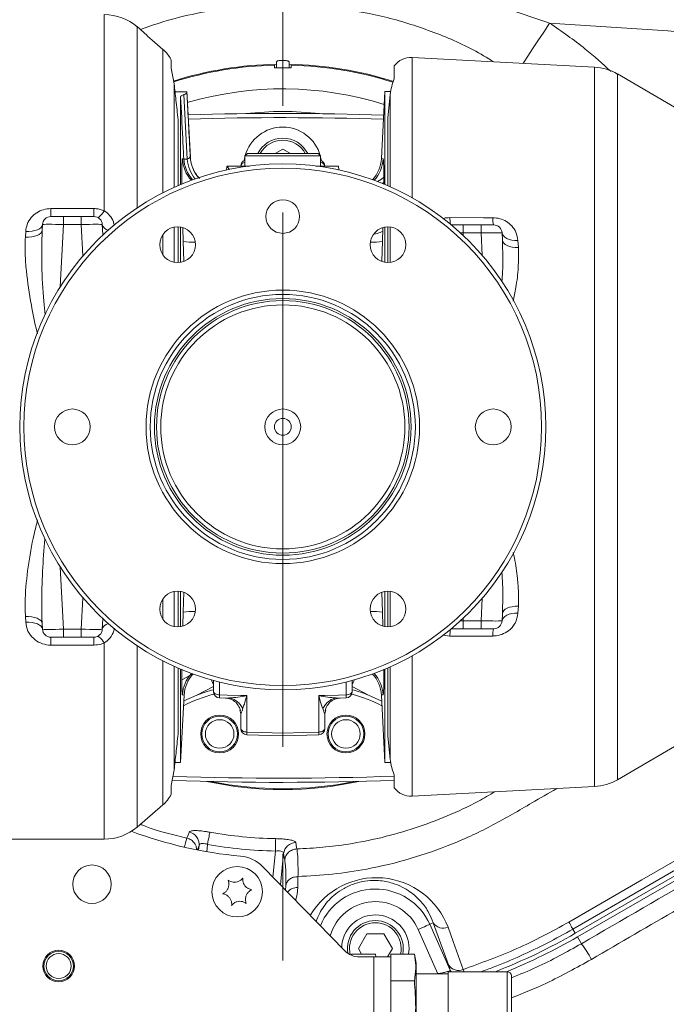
# Model space of a CAD drawing. Header units: millimetres. Extents: x 0 to 8410, y 0 to 5940.
# Tile 137 of 179: x 5375 to 5528, y 4116 to 4350. Entities that reach past the tile are written whole.
import ezdxf

# ---------------------------------------------------------------- set-up
doc = ezdxf.new("R2010")
doc.units = ezdxf.units.MM
doc.header["$LTSCALE"] = 10
doc.linetypes.add('CENTERX2', pattern=[20.32, 12.7, -2.54, 2.54, -2.54])

msp = doc.modelspace()

# ---------------------------------------------------------------- linework, layer by layer
at = {"color": 7, "linetype": 'CENTERX2', "lineweight": 0}
msp.add_line((5437.2, 2551.21), (5437.2, 4467.87), dxfattribs=at)
at = {"color": 8, "linetype": 'Continuous', "lineweight": 0}
for p, q in [((5394.78, 4304.24), (5394.78, 4350.87)), ((5402.57, 4348), (5402.57, 4304.9)), ((5408.73, 4308.51), (5408.73, 4342.6)), ((5467.91, 4340.64), (5467.91, 4307.31)), ((5511.3, 4167.38), (5511.3, 4338.37)), ((5516.72, 4336.75), (5516.72, 4169)), ((5411.41, 4334.41), (5411.41, 4309.8)), ((5414.46, 4316.47), (5413.67, 4331.84)), ((5462.73, 4309.92), (5462.73, 4331.83)), ((5413.36, 4316.57), (5413.67, 4316.61)), ((5460.64, 4316.62), (5461.05, 4316.57)), ((5382.1, 4304.75), (5392.31, 4304.75)), ((5382.1, 4302.87), (5382.1, 4304.75)), ((5392.31, 4302.87), (5392.31, 4304.75)), ((5385.1, 4300.98), (5385.1, 4302.87)), ((5389.31, 4300.98), (5389.31, 4302.87)), ((5376.04, 4297.97), (5376.11, 4299.29)), ((5385.1, 4300.98), (5384.32, 4286.19)), ((5389.31, 4300.98), (5385.1, 4300.98)), ((5389.7, 4293.49), (5389.31, 4300.98)), ((5411.41, 4300.35), (5411.41, 4292)), ((5462.73, 4291.95), (5462.73, 4300.39)), ((5480.1, 4298.98), (5480.1, 4300.87)), ((5484.31, 4298.98), (5484.31, 4300.87)), ((5394.43, 4298.57), (5394.44, 4298.45)), ((5408.73, 4293.73), (5408.73, 4298.62)), ((5413.66, 4292.26), (5413.52, 4296.95)), ((5460.88, 4296.95), (5460.74, 4292.22)), ((5480.1, 4298.98), (5480.07, 4298.36)), ((5484.31, 4298.98), (5480.1, 4298.98)), ((5484.59, 4293.62), (5484.31, 4298.98)), ((5493.09, 4297.14), (5493.18, 4295.49)), ((5384.32, 4219.56), (5385.1, 4204.77)), ((5411.41, 4213.75), (5411.41, 4205.39)), ((5413.52, 4208.79), (5413.67, 4213.55)), ((5460.74, 4213.5), (5460.88, 4208.79)), ((5462.73, 4205.35), (5462.73, 4213.79)), ((5389.31, 4204.77), (5389.7, 4212.25)), ((5408.73, 4207.12), (5408.73, 4212.01)), ((5484.31, 4206.77), (5484.59, 4212.12)), ((5493.18, 4210.25), (5493.09, 4208.6)), ((5376.11, 4206.45), (5376.04, 4207.77)), ((5394.44, 4207.29), (5394.43, 4207.17)), ((5480.07, 4207.38), (5480.1, 4206.77)), ((5480.1, 4206.77), (5484.31, 4206.77)), ((5480.1, 4204.87), (5480.1, 4206.77)), ((5484.31, 4204.87), (5484.31, 4206.77)), ((5385.1, 4204.77), (5389.31, 4204.77)), ((5385.1, 4204.77), (5385.1, 4202.87)), ((5389.31, 4204.77), (5389.31, 4202.87)), ((5476.89, 4203.15), (5475.26, 4203.38)), ((5382.1, 4202.87), (5382.1, 4200.99)), ((5392.31, 4200.99), (5382.1, 4200.99)), ((5392.31, 4202.87), (5392.31, 4200.99)), ((5394.78, 4154.87), (5394.78, 4201.5)), ((5402.57, 4200.84), (5402.57, 4157.75)), ((5408.73, 4163.01), (5408.73, 4197.24)), ((5467.91, 4198.44), (5467.91, 4165.1)), ((5411.41, 4195.94), (5411.41, 4171.33)), ((5462.73, 4173.91), (5462.73, 4195.82)), ((5422.18, 4192.2), (5422.18, 4189.17)), ((5452.23, 4189.17), (5452.23, 4192.2)), ((5420.7, 4191.17), (5416.81, 4189.1)), ((5457.6, 4189.1), (5453.7, 4191.17)), ((5413.77, 4189.12), (5413.36, 4189.18)), ((5423.68, 4188.42), (5424.53, 4188.43)), ((5428.68, 4188.99), (5428.68, 4180.33)), ((5445.73, 4180.33), (5445.73, 4188.99)), ((5449.88, 4188.43), (5450.73, 4188.42)), ((5417.3, 4153.4), (5416.92, 4152.38)), ((5417.19, 4152.25), (5417.3, 4153.4)), ((5419.33, 4153.64), (5419.16, 4151.89)), ((5434.85, 4145.85), (5435.46, 4152.05)), ((5437.41, 4151.43), (5436.67, 4143.98)), ((5437.66, 4149.9), (5437.41, 4151.43)), ((5440.81, 4145.97), (5440.75, 4143.37)), ((5437.88, 4142.74), (5437.91, 4143.85)), ((5474.07, 4122.89), (5469.39, 4133.41)), ((5472.96, 4135), (5472.13, 4134.63)), ((5472.13, 4134.63), (5476.96, 4123.77)), ((5476.6, 4124.98), (5472.96, 4135)), ((5506.13, 4133.49), (5506.7, 4132.49)), ((5507.2, 4131.63), (5508.14, 4130.01)), ((5458.87, 4126.87), (5458.87, 4080.37)), ((5476.95, 4123.67), (5476.96, 4123.77)), ((5476.96, 4123.77), (5477.18, 4123.37)), ((5480.09, 4123.9), (5480.28, 4123.37)), ((5476.95, 4123.67), (5477.11, 4123.37)), ((5490.52, 4106.37), (5490.52, 4123.37))]:
    msp.add_line(p, q, dxfattribs=at)
at = {"color": 7, "linetype": 'Continuous', "lineweight": 0}
for p, q in [((5405, 4345.92), (5402.57, 4348)), ((5405, 4345.92), (5405.06, 4345.74)), ((5410.7, 4340.05), (5410.7, 4338.13)), ((5435.7, 4339.66), (5435.7, 4339.06)), ((5435.7, 4338.19), (5435.7, 4339.06)), ((5438.7, 4339.06), (5438.7, 4339.66)), ((5438.7, 4339.06), (5438.7, 4338.19)), ((5511.3, 4338.37), (5467.91, 4340.64)), ((5410.7, 4338.13), (5411.41, 4334.41)), ((5435.2, 4338.85), (5435.2, 4338.18)), ((5439.2, 4338.18), (5439.2, 4338.85)), ((5463.7, 4338.71), (5463.7, 4335.56)), ((5538.78, 4323.87), (5516.72, 4336.75)), ((5411.61, 4332.52), (5414.42, 4332.52)), ((5414.42, 4332.52), (5414.43, 4332.25)), ((5414.42, 4332.52), (5414.57, 4329.72)), ((5461.48, 4332.62), (5460.64, 4316.62)), ((5462.87, 4332.62), (5461.48, 4332.62)), ((5461.48, 4310.46), (5461.48, 4332.62)), ((5412.93, 4331.29), (5412.93, 4310.46)), ((5414.57, 4329.72), (5414.57, 4329.72)), ((5415.25, 4316.96), (5414.58, 4329.72)), ((5462.73, 4331.83), (5462.14, 4326.35)), ((5412.32, 4325.87), (5412.32, 4310.2)), ((5462.14, 4310.18), (5462.14, 4326.35)), ((5435.4, 4317.87), (5437.2, 4318.91)), ((5437.2, 4318.91), (5439.01, 4317.87)), ((5428.8, 4317.87), (5428.2, 4317.27)), ((5428.2, 4317.27), (5428.2, 4314.87)), ((5446.2, 4317.27), (5428.2, 4317.27)), ((5428.8, 4317.87), (5445.6, 4317.87)), ((5446.2, 4317.27), (5445.6, 4317.87)), ((5446.2, 4314.87), (5446.2, 4317.27)), ((5423.95, 4314.87), (5429.31, 4314.87)), ((5445.09, 4314.87), (5450.47, 4314.87)), ((5450.51, 4313.94), (5450.47, 4314.87)), ((5413.23, 4310.49), (5413.21, 4312.21)), ((5461.19, 4312.36), (5461.18, 4310.51)), ((5382.1, 4302.87), (5385.1, 4302.87)), ((5385.1, 4302.87), (5389.31, 4302.87)), ((5389.31, 4302.87), (5392.31, 4302.87)), ((5380.03, 4299.6), (5380.1, 4300.98)), ((5394.3, 4300.98), (5394.43, 4298.57)), ((5412.32, 4300.42), (5412.32, 4291.92)), ((5412.93, 4300.36), (5412.93, 4291.98)), ((5413.52, 4296.95), (5413.43, 4300.19)), ((5460.98, 4300.16), (5460.88, 4296.95)), ((5461.48, 4291.98), (5461.48, 4300.36)), ((5462.14, 4291.92), (5462.14, 4300.42)), ((5477.23, 4300.87), (5480.1, 4300.87)), ((5480.1, 4300.87), (5484.31, 4300.87)), ((5484.31, 4300.87), (5487.31, 4300.87)), ((5489.3, 4298.98), (5489.39, 4297.25)), ((5412.32, 4213.82), (5412.32, 4205.32)), ((5412.93, 4213.76), (5412.93, 4205.38)), ((5461.48, 4205.38), (5461.48, 4213.76)), ((5462.14, 4205.32), (5462.14, 4213.82)), ((5413.43, 4205.59), (5413.52, 4208.79)), ((5460.88, 4208.79), (5460.98, 4205.51)), ((5489.39, 4208.49), (5489.3, 4206.77)), ((5380.1, 4204.77), (5380.03, 4206.14)), ((5394.43, 4207.17), (5394.3, 4204.77)), ((5480.1, 4204.87), (5477.23, 4204.87)), ((5484.31, 4204.87), (5480.1, 4204.87)), ((5487.31, 4204.87), (5484.31, 4204.87)), ((5385.1, 4202.87), (5382.1, 4202.87)), ((5389.31, 4202.87), (5385.1, 4202.87)), ((5392.31, 4202.87), (5389.31, 4202.87)), ((5506.7, 4132.49), (5623.81, 4200.11)), ((5623.35, 4198.68), (5507.2, 4131.63)), ((5412.32, 4195.54), (5412.32, 4179.87)), ((5412.93, 4195.28), (5412.93, 4173.12)), ((5413.21, 4193.38), (5413.23, 4195.24)), ((5461.18, 4195.25), (5461.19, 4193.53)), ((5461.48, 4173.12), (5461.48, 4195.28)), ((5462.14, 4179.39), (5462.14, 4195.56)), ((5420.7, 4190.13), (5420.7, 4192.59)), ((5453.7, 4192.59), (5453.7, 4190.13)), ((5437.2, 4190.37), (5437.2, 4180.1)), ((5412.93, 4173.12), (5413.77, 4189.12)), ((5416.81, 4189.1), (5413.69, 4187.72)), ((5422.16, 4188.45), (5423.68, 4188.41)), ((5450.73, 4188.41), (5452.24, 4188.45)), ((5460.72, 4187.69), (5457.6, 4189.1)), ((5460.64, 4189.12), (5461.48, 4173.12)), ((5427.01, 4185.54), (5427.2, 4184.71)), ((5427.2, 4181.29), (5427.2, 4184.71)), ((5447.2, 4184.71), (5447.4, 4185.54)), ((5447.2, 4184.71), (5447.2, 4181.29)), ((5516.72, 4169), (5538.78, 4181.87)), ((5428.66, 4179.69), (5437.2, 4179.46)), ((5437.2, 4179.46), (5445.74, 4179.69)), ((5462.14, 4179.39), (5462.73, 4173.91)), ((5411.6, 4173.12), (5412.93, 4173.12)), ((5461.48, 4173.12), (5462.87, 4173.12)), ((5411.41, 4171.33), (5410.7, 4167.61)), ((5463.7, 4167.03), (5463.7, 4170.18)), ((5410.7, 4165.54), (5410.7, 4167.61)), ((5467.91, 4165.1), (5511.3, 4167.38)), ((5402.57, 4157.75), (5408.73, 4163.01)), ((5352.76, 4154.87), (5394.78, 4154.87)), ((5451.9, 4128.38), (5432.45, 4148.31)), ((5455.16, 4128.87), (5457.18, 4132.37)), ((5457.18, 4132.37), (5461.22, 4132.37)), ((5461.22, 4132.37), (5463.25, 4128.87)), ((5455.91, 4127.57), (5455.16, 4128.87)), ((5463.25, 4128.87), (5462.09, 4126.87)), ((5467.2, 4128.87), (5467.1, 4127.57)), ((5453.52, 4127.57), (5453.47, 4127.29)), ((5453.49, 4127.29), (5453.52, 4127.57)), ((5453.52, 4127.57), (5459.22, 4127.57)), ((5458.87, 4126.87), (5455.48, 4126.87)), ((5462.87, 4126.87), (5458.87, 4126.87)), ((5459.34, 4126.87), (5459.22, 4127.57)), ((5459.22, 4127.57), (5459.29, 4126.87)), ((5468.48, 4127.57), (5462.87, 4127.57)), ((5462.87, 4127.57), (5462.87, 4126.87)), ((5462.87, 4126.87), (5462.87, 4080.37)), ((5468.87, 4125.37), (5468.48, 4127.57)), ((5468.87, 4125.37), (5468.87, 4104.37)), ((5476.52, 4122.87), (5468.87, 4122.87)), ((5490.52, 4123.37), (5476.52, 4123.37)), ((5476.52, 4106.37), (5476.52, 4123.37)), ((5491.52, 4107.37), (5491.52, 4122.37)), ((5468.48, 4121.22), (5462.87, 4121.22))]:
    msp.add_line(p, q, dxfattribs=at)
at = {"color": 8, "linetype": 'Continuous', "lineweight": 0, "flags": 128}
for points in [[(5494.27, 4339.26), (5494.38, 4339.42), (5495.39, 4340.95), (5496.56, 4342.71), (5497.84, 4344.66), (5499.21, 4346.72), (5500.61, 4348.85)], [(5552.3, 4207.86), (5587.73, 4228.32), (5591.13, 4230.46), (5594.16, 4233.06), (5596.65, 4236.28), (5598.49, 4239.89), (5599.54, 4243.37), (5599.99, 4246.97), (5600.01, 4248.58), (5599.47, 4317.77), (5599.31, 4322.04), (5598.56, 4326.22), (5597.22, 4329.52), (5595.35, 4332.54), (5593.01, 4335.21), (5590.26, 4337.46), (5587.11, 4339.25), (5583.7, 4340.46), (5578.98, 4341.25), (5553.86, 4344.5), (5528.67, 4346.99), (5500.61, 4348.85), (5500.61, 4348.85)], [(5459.69, 4311.19), (5460.62, 4311.78), (5461.25, 4312.2)], [(5393.13, 4302.69), (5393.26, 4302.67), (5393.43, 4302.72), (5393.61, 4302.83), (5393.82, 4303), (5394.04, 4303.23), (5394.28, 4303.52), (5394.53, 4303.86), (5394.78, 4304.24)], [(5476.89, 4302.6), (5484.88, 4302.59), (5487.1, 4302.58)], [(5376.04, 4297.97), (5376.81, 4297.97), (5377.54, 4298.04), (5378.23, 4298.18), (5378.83, 4298.38), (5379.33, 4298.63), (5379.7, 4298.92), (5379.94, 4299.25), (5380.03, 4299.6)], [(5376.11, 4299.29), (5376.88, 4299.29), (5377.62, 4299.37), (5378.3, 4299.51), (5378.9, 4299.72), (5379.4, 4299.97), (5379.77, 4300.28), (5380.01, 4300.62), (5380.1, 4300.98)], [(5489.3, 4298.98), (5489.39, 4298.6), (5489.62, 4298.25), (5489.97, 4297.93), (5490.44, 4297.65), (5491, 4297.43), (5491.65, 4297.26), (5492.35, 4297.17), (5493.09, 4297.14)], [(5489.39, 4297.25), (5489.48, 4296.89), (5489.71, 4296.55), (5490.06, 4296.25), (5490.52, 4295.98), (5491.09, 4295.77), (5491.74, 4295.61), (5492.44, 4295.52), (5493.18, 4295.49)], [(5489.3, 4206.77), (5489.39, 4207.14), (5489.62, 4207.49), (5489.97, 4207.81), (5490.44, 4208.09), (5491, 4208.32), (5491.65, 4208.48), (5492.35, 4208.58), (5493.09, 4208.6)], [(5489.39, 4208.49), (5489.48, 4208.85), (5489.71, 4209.19), (5490.06, 4209.5), (5490.52, 4209.76), (5491.09, 4209.98), (5491.74, 4210.13), (5492.44, 4210.22), (5493.18, 4210.25)], [(5380.03, 4206.14), (5379.94, 4206.49), (5379.7, 4206.82), (5379.33, 4207.11), (5378.83, 4207.36), (5378.23, 4207.56), (5377.54, 4207.7), (5376.81, 4207.77), (5376.04, 4207.77)], [(5380.1, 4204.77), (5380.01, 4205.13), (5379.77, 4205.46), (5379.4, 4205.77), (5378.9, 4206.03), (5378.3, 4206.23), (5377.62, 4206.37), (5376.88, 4206.45), (5376.11, 4206.45)], [(5394.78, 4201.5), (5394.53, 4201.88), (5394.28, 4202.22), (5394.04, 4202.51), (5393.82, 4202.74), (5393.61, 4202.92), (5393.43, 4203.03), (5393.26, 4203.07), (5393.13, 4203.05)], [(5487.1, 4203.16), (5479.11, 4203.15), (5476.89, 4203.15)], [(5420.7, 4191.72), (5420.48, 4192.14), (5420.16, 4192.74)], [(5453.7, 4191.72), (5453.93, 4192.14), (5454.25, 4192.74)], [(5420.7, 4190.13), (5420.73, 4189.94), (5420.82, 4189.76), (5420.95, 4189.6), (5421.13, 4189.45), (5421.36, 4189.33), (5421.61, 4189.24), (5421.89, 4189.19), (5422.18, 4189.17)], [(5453.7, 4190.13), (5453.68, 4189.94), (5453.59, 4189.76), (5453.46, 4189.6), (5453.27, 4189.45), (5453.05, 4189.33), (5452.8, 4189.24), (5452.52, 4189.19), (5452.23, 4189.17)], [(5422.18, 4189.17), (5424, 4189.12), (5427.2, 4189.03), (5428.68, 4188.99)], [(5445.73, 4188.99), (5447.2, 4189.03), (5450.41, 4189.12), (5452.23, 4189.17)], [(5427.2, 4181.29), (5427.23, 4181.11), (5427.32, 4180.93), (5427.45, 4180.76), (5427.63, 4180.62), (5427.86, 4180.5), (5428.11, 4180.41), (5428.39, 4180.35), (5428.68, 4180.33)], [(5428.68, 4180.33), (5432.24, 4180.23), (5437.2, 4180.1)], [(5437.2, 4180.1), (5442.17, 4180.23), (5445.73, 4180.33)], [(5445.73, 4180.33), (5446.02, 4180.35), (5446.3, 4180.41), (5446.55, 4180.5), (5446.77, 4180.62), (5446.96, 4180.76), (5447.09, 4180.93), (5447.18, 4181.11), (5447.2, 4181.29)], [(5414.44, 4155.1), (5414.86, 4156.22), (5414.98, 4156.56)], [(5419.33, 4153.64), (5419.42, 4154.14), (5419.51, 4154.63), (5419.59, 4155.09), (5419.67, 4155.51), (5419.74, 4155.87), (5419.79, 4156.17), (5419.83, 4156.39), (5419.85, 4156.53)], [(5413.82, 4153.05), (5414.07, 4153.99), (5414.44, 4155.1), (5414.44, 4155.1), (5414.44, 4155.1)], [(5435.46, 4152.05), (5435.47, 4152.57), (5435.48, 4153.06), (5435.49, 4153.53), (5435.49, 4153.95), (5435.5, 4154.32), (5435.5, 4154.62), (5435.51, 4154.85), (5435.51, 4154.99)], [(5440.29, 4154.08), (5440.48, 4152.9), (5440.54, 4152.54)], [(5505.16, 4135.17), (5522.48, 4145.17), (5537.23, 4153.68)], [(5538.21, 4152.02), (5523.02, 4143.24), (5506.13, 4133.49)], [(5469.39, 4133.41), (5469.91, 4133.64), (5470.41, 4133.86), (5470.87, 4134.07), (5471.28, 4134.25), (5471.62, 4134.4), (5471.88, 4134.52), (5472.05, 4134.59), (5472.13, 4134.63)], [(5476.46, 4133.92), (5477.67, 4130.58), (5480.09, 4123.9)], [(5506.13, 4133.49), (5506.09, 4133.55), (5506.04, 4133.65), (5505.95, 4133.8), (5505.84, 4133.99), (5505.71, 4134.22), (5505.55, 4134.5), (5505.37, 4134.81), (5505.16, 4135.17)]]:
    msp.add_lwpolyline(points, dxfattribs=at)
at = {"color": 7, "linetype": 'Continuous', "lineweight": 0, "flags": 128}
for points in [[(5405.06, 4345.74), (5406.16, 4344.8), (5408.73, 4342.6)], [(5428.2, 4317.03), (5428.13, 4316.68), (5428.04, 4316.14)], [(5446.37, 4316.14), (5446.28, 4316.68), (5446.2, 4317.03)], [(5415.86, 4194.13), (5413.41, 4192.82), (5413.39, 4192.81)]]:
    msp.add_lwpolyline(points, dxfattribs=at)
at = {"color": 7, "linetype": 'Continuous', "lineweight": 0}
for centre, radius in [((5437.2, 4252.87), 62.5), ((5437.2, 4252.87), 61.5), ((5437.2, 4302.87), 4), ((5412.2, 4296.17), 4.25), ((5462.2, 4296.17), 4.25), ((5437.2, 4252.87), 32.5), ((5437.2, 4252.87), 31.5), ((5437.2, 4252.87), 30), ((5387.2, 4252.87), 4.25), ((5437.2, 4252.87), 4.25), ((5437.2, 4252.87), 2), ((5487.2, 4252.87), 4.25), ((5412.2, 4209.57), 4.25), ((5462.2, 4209.57), 4.25), ((5422.2, 4179.87), 4.5), ((5422.2, 4179.87), 4.25), ((5422.2, 4179.87), 3.4), ((5452.2, 4179.87), 4.5), ((5452.2, 4179.87), 4.25), ((5452.2, 4179.87), 3.4), ((5391.87, 4144.16), 4.58), ((5426.37, 4142.37), 6), ((5383.95, 4124.71), 3.75), ((5383.95, 4124.71), 3.5), ((5383.95, 4124.71), 2.97)]:
    msp.add_circle(centre, radius, dxfattribs=at)
at = {"color": 8, "linetype": 'Continuous', "lineweight": 0}
for radius in [30.5, 29]:
    msp.add_circle((5437.2, 4252.87), radius, dxfattribs=at)
at = {"color": 7, "linetype": 'Continuous', "lineweight": 0}
for centre, radius, start, end in [((5394.78, 4338.87), 12, 49.4982, 90), ((5437.2, 4252.87), 86.2, 90.9971, 107.5122), ((5437.2, 4252.87), 86.2, 72.2428, 89.0029), ((5467.65, 4335.65), 5, 87, 142.1507), ((5437.2, 4252.87), 86, 91.3326, 107.5294), ((5437.2, 4252.87), 85.33, 88.6569, 91.3431), ((5437.2, 4252.87), 86, 72.2462, 88.6674), ((5510.67, 4326.38), 12, 59.7295, 87), ((5437.2, 3571.37), 756, 88.18213, 91.70582), ((5437.2, 3571.37), 755, 88.1837, 91.7042), ((5437.2, 4314.87), 9.25, 15.5773, 164.4227), ((5437.2, 4314.87), 6.63, 26.8816, 153.1184), ((5423.21, 4317.37), 8, 182.9879, 221.354), ((5423.24, 4317.38), 8, 183.0244, 214.7487), ((5428.7, 4314.8), 1.5, 109.4812, 177.2785), ((5445.7, 4314.8), 1.5, 2.7124, 70.5279), ((5452.65, 4317.04), 8, 317.3512, 356.9835), ((5439.2, 4344.37), 40, 302.7479, 303.4353), ((5382.1, 4300.87), 2, 90, 177), ((5392.31, 4300.87), 2, 3, 90), ((5487.31, 4298.87), 2, 3, 90), ((5487.31, 4206.87), 2, 270, 357), ((5382.1, 4204.87), 2, 183, 270), ((5392.31, 4204.87), 2, 270, 357), ((5421.75, 4188.7), 8, 137.3512, 176.9835), ((5452.65, 4188.7), 8, 2.9907, 42.6488), ((5431.2, 4151.78), 40, 105.1452, 111.0912), ((5422.2, 4189.95), 1.5, 180.0033, 268.6752), ((5452.2, 4189.95), 1.5, 271.6567, 359.9975), ((5443.2, 4151.78), 40, 68.9088, 74.8548), ((5428.7, 4181.18), 1.5, 179.9991, 268.6712), ((5445.7, 4181.18), 1.5, 271.615, 0.001), ((5437.2, 4914.37), 746, 267.98418, 272.03573), ((5437.2, 4914.37), 745, 267.99601, 272.03847), ((5437.2, 4252.87), 86.2, 257.8834, 282.1166), ((5437.2, 4252.87), 86, 258.6114, 281.3886), ((5510.67, 4179.36), 12, 273, 300.2705), ((5467.65, 4170.1), 5, 217.8493, 273), ((5403.53, 4169.09), 8, 310.5018, 333.7013), ((5394.78, 4166.87), 12, 270, 310.5018), ((5436.18, 4250.43), 100, 249.5288, 264.8101), ((5426.37, 4142.37), 8.5, 44.2967, 84.8101), ((5459.2, 4128.87), 8, 0, 178.4513), ((5459.2, 4128.87), 6.64, 90, 189.8585), ((5459.2, 4128.87), 6.64, 348.7159, 90), ((5437.2, 4252.87), 139, 291.3058, 300), ((5437.2, 4252.87), 140, 292.3316, 300), ((5455.48, 4131.87), 5, 224.2967, 270), ((5490.52, 4122.37), 1, 0, 90)]:
    msp.add_arc(centre, radius, start, end, dxfattribs=at)
at = {"color": 8, "linetype": 'Continuous', "lineweight": 0}
for centre, radius, start, end in [((5437.2, 4252.87), 80.34, 72.5331, 106.4129), ((5437.2, 4252.87), 74.96, 83.2952, 96.7048), ((5437.2, 4314.87), 6.14, 29.2747, 150.7253), ((5421.35, 4316.94), 8, 182.6782, 223.0032), ((5421.66, 4317.02), 8, 182.92, 222.7295), ((5414.34, 4318.05), 1.59, 245.2783, 274.53), ((5423.13, 4317.36), 8.72, 185.8891, 219.5501), ((5428.44, 4314.49), 1.28, 100.8243, 162.8733), ((5446.01, 4314.55), 1.22, 15.3637, 80.9387), ((5453.05, 4316.94), 8, 316.9968, 357.3218), ((5488.48, 4302.83), 11.59, 181.1385, 188.8648), ((5492, 4302.31), 4.91, 176.8714, 197.0776), ((5396.15, 4301.53), 1.93, 196.7439, 257.9594), ((5415.83, 4309.41), 12.67, 259.4908, 272.6212), ((5458.57, 4309.41), 12.67, 267.3788, 280.5092), ((5415.83, 4196.33), 12.67, 87.3788, 100.5092), ((5458.57, 4196.33), 12.67, 79.4908, 92.6212), ((5396.15, 4204.21), 1.93, 102.0406, 163.2561), ((5488.48, 4202.92), 11.59, 171.1345, 178.8622), ((5492, 4203.43), 4.91, 162.9224, 183.1286), ((5421.35, 4188.8), 8, 136.9968, 177.3218), ((5453.05, 4188.8), 8, 2.6782, 43.0032), ((5431.2, 4151.78), 39, 105.4399, 116.7785), ((5443.2, 4151.78), 39, 63.2215, 74.5601), ((5414.31, 4153.64), 3, 355.5046, 77.1032), ((5437.2, 4252.87), 97.89, 259.7912, 269.0088), ((5437.2, 4252.87), 100.83, 259.7912, 269.0088), ((5440.38, 4151.08), 3, 91.6981, 173.2949), ((5459.43, 4127.51), 18.2, 20.6238, 149.5357), ((5440.68, 4140.22), 3.15, 88.8039, 138.6423), ((5459.2, 4128.87), 14.15, 24, 157.4918), ((5459.2, 4128.87), 11.15, 24, 164.2743), ((5459.2, 4128.87), 6.14, 90, 193.9268), ((5459.2, 4128.87), 6.13, 347.7826, 90), ((5475.34, 4136.5), 2.81, 212.2462, 293.5223), ((5485.95, 4113.1), 27.9, 28.2376, 37.3213), ((5478.97, 4126.48), 2.81, 212.2613, 293.6131)]:
    msp.add_arc(centre, radius, start, end, dxfattribs=at)
for centre, major_axis, ratio, start_param, end_param in [((5385.11, 4300.87), (5, -0.1), 0.020885, 1.572878, 3.140936), ((5389.3, 4300.87), (5, 0.1), 0.020885, 0.000657, 1.568714), ((5480.11, 4298.87), (5, -0.1), 0.020885, 1.572878, 1.715665), ((5484.3, 4298.87), (5, 0.1), 0.020885, 0.000657, 1.568714), ((5480.11, 4206.87), (5, 0.1), 0.020885, 4.56752, 4.710307), ((5484.3, 4206.87), (5, -0.1), 0.020885, 4.714471, 6.282528), ((5385.11, 4204.87), (5, 0.1), 0.020885, 3.14225, 4.710307), ((5389.3, 4204.87), (5, -0.1), 0.020885, 4.714471, 6.282528), ((5681.12, 4020.33), (3474.67, 2011.7), 0.045241, 1.585948, 1.594396)]:
    msp.add_ellipse(centre, major_axis=major_axis, ratio=ratio, start_param=start_param, end_param=end_param, dxfattribs=at)
for points, knots in [([(5453.2, 4360.37), (5456.14, 4360.08), (5461.87, 4359.51), (5470.15, 4358), (5479.28, 4355.78), (5489.37, 4352.64), (5496.87, 4350.11), (5500.61, 4348.85)], [0, 0, 0, 0, 0.181146, 0.352453, 0.517263, 0.758881, 1, 1, 1, 1]), ([(5449.13, 4352.54), (5446.42, 4352.8), (5440.99, 4353.32), (5432.82, 4353.26), (5424.67, 4352.59), (5416.62, 4351.22), (5409.49, 4349.49), (5405.15, 4347.94), (5403.38, 4347.31)], [0, 0, 0, 0, 0.1756877, 0.3513753, 0.5270629, 0.7027506, 0.8784386, 1, 1, 1, 1]), ([(5487.38, 4339.62), (5485.75, 4340.6), (5480.79, 4343.59), (5471.81, 4347.28), (5460.67, 4350.78), (5452.97, 4351.96), (5449.13, 4352.54)], [0, 0, 0, 0, 0.140088, 0.426726, 0.713362, 1, 1, 1, 1]), ([(5500.61, 4348.85), (5503.49, 4346.86), (5508.61, 4343.33), (5513.2, 4339.14), (5515.21, 4337.3)], [0, 0, 0, 0, 0.562731, 1, 1, 1, 1]), ([(5414.43, 4332.25), (5414.49, 4331), (5414.69, 4327.22), (5414.95, 4322.12), (5415.15, 4318.28), (5415.22, 4316.95)], [0, 0, 0, 0, 0.245164, 0.740371, 1, 1, 1, 1]), ([(5413.67, 4316.61), (5413.59, 4318.23), (5413.34, 4323.12), (5413.09, 4328.01), (5412.93, 4331.29)], [0, 0, 0, 0, 0.330943, 1, 1, 1, 1]), ([(5413.21, 4312.21), (5413.21, 4312.86), (5413.21, 4314.16), (5413.24, 4315.51), (5413.29, 4316.39), (5413.34, 4316.51), (5413.36, 4316.57)], [0, 0, 0, 0, 0.249893, 0.499768, 0.749891, 1, 1, 1, 1]), ([(5414.46, 4316.47), (5414.57, 4316.53), (5415.03, 4316.78), (5415.14, 4316.88), (5415.22, 4316.95)], [0, 0, 0, 0, 0.242767, 1, 1, 1, 1]), ([(5415.22, 4316.95), (5415.24, 4316.95), (5415.26, 4316.96), (5415.25, 4316.96), (5415.25, 4316.95)], [0, 0, 0, 0, 0.83332, 1, 1, 1, 1]), ([(5461.05, 4316.57), (5461.07, 4316.52), (5461.11, 4316.43), (5461.16, 4315.66), (5461.19, 4314.36), (5461.19, 4313.03), (5461.19, 4312.36)], [0, 0, 0, 0, 0.2120997, 0.4720505, 0.732018, 1, 1, 1, 1]), ([(5423.95, 4314.87), (5424.01, 4314.74), (5424.1, 4314.54), (5424.46, 4314.16), (5424.59, 4314.01)], [0, 0, 0, 0, 0.620339, 1, 1, 1, 1]), ([(5376.11, 4299.29), (5376.2, 4299.87), (5376.37, 4301.07), (5377.33, 4302.63), (5378.68, 4303.82), (5380.3, 4304.6), (5381.5, 4304.7), (5382.1, 4304.75)], [0, 0, 0, 0, 0.2084992, 0.4300414, 0.6257204, 0.8118697, 1, 1, 1, 1]), ([(5392.31, 4304.75), (5392.49, 4304.75), (5393.35, 4304.73), (5394.15, 4304.46), (5394.78, 4304.24)], [0, 0, 0, 0, 0.219904, 1, 1, 1, 1]), ([(5394.78, 4304.24), (5395.23, 4303.9), (5396.18, 4303.18), (5396.93, 4301.87), (5397.1, 4301.01), (5397.16, 4300.72)], [0, 0, 0, 0, 0.380732, 0.791632, 1, 1, 1, 1]), ([(5475.25, 4302.35), (5475.32, 4302.38), (5475.82, 4302.59), (5476.39, 4302.59), (5476.89, 4302.6)], [0, 0, 0, 0, 0.138755, 1, 1, 1, 1]), ([(5487.1, 4302.58), (5487.67, 4302.54), (5488.82, 4302.44), (5490.39, 4301.73), (5491.71, 4300.63), (5492.77, 4299.08), (5492.98, 4297.82), (5493.09, 4297.14)], [0, 0, 0, 0, 0.179068, 0.356307, 0.539977, 0.750492, 1, 1, 1, 1]), ([(5380.03, 4299.6), (5379.97, 4296.81), (5379.84, 4291.23), (5380.25, 4284.49), (5380.61, 4280.57), (5380.71, 4279.5)], [0, 0, 0, 0, 0.420634, 0.841566, 1, 1, 1, 1]), ([(5458.83, 4298.65), (5459.35, 4298.79), (5460.07, 4299), (5460.76, 4299.23), (5460.95, 4299.3)], [0, 0, 0, 0, 0.722347, 1, 1, 1, 1]), ([(5378.92, 4274.96), (5378.87, 4275.17), (5378.3, 4277.47), (5377.28, 4282.49), (5376.34, 4288.64), (5375.94, 4294.01), (5376, 4296.65), (5376.04, 4297.97)], [0, 0, 0, 0, 0.026146, 0.292577, 0.642922, 0.8215, 1, 1, 1, 1]), ([(5489.25, 4287.41), (5489.31, 4288.17), (5489.58, 4291.49), (5489.47, 4294.75), (5489.39, 4297.25)], [0, 0, 0, 0, 0.229952, 1, 1, 1, 1]), ([(5493.18, 4295.49), (5493.2, 4293.93), (5493.24, 4290.81), (5492.74, 4286.52), (5492.15, 4283.82), (5491.92, 4282.74)], [0, 0, 0, 0, 0.375011, 0.751449, 1, 1, 1, 1]), ([(5376.04, 4207.77), (5376.01, 4209.18), (5375.92, 4213.03), (5376.63, 4219.57), (5377.71, 4225.86), (5378.65, 4229.61), (5378.94, 4230.75)], [0, 0, 0, 0, 0.189882, 0.521621, 0.85477, 1, 1, 1, 1]), ([(5380.68, 4226.28), (5380.47, 4223.7), (5380.04, 4218.43), (5379.87, 4211.88), (5379.95, 4207.77), (5380.02, 4206.29), (5380.03, 4206.14)], [0, 0, 0, 0, 0.380693, 0.777, 0.976984, 1, 1, 1, 1]), ([(5491.94, 4223.03), (5492.05, 4222.58), (5492.54, 4220.51), (5492.93, 4217.33), (5493.27, 4213.52), (5493.21, 4211.34), (5493.18, 4210.25)], [0, 0, 0, 0, 0.1035003, 0.4752445, 0.7376674, 1, 1, 1, 1]), ([(5489.39, 4208.49), (5489.47, 4210.81), (5489.57, 4214.07), (5489.32, 4217.39), (5489.24, 4218.35)], [0, 0, 0, 0, 0.711009, 1, 1, 1, 1]), ([(5493.09, 4208.6), (5492.95, 4207.78), (5492.8, 4206.94), (5492.01, 4205.52), (5491.09, 4204.46), (5489.3, 4203.47), (5487.95, 4203.18), (5487.21, 4203.16), (5487.1, 4203.16)], [0, 0, 0, 0, 0.299012, 0.306417, 0.577222, 0.768738, 0.963178, 1, 1, 1, 1]), ([(5382.1, 4200.99), (5381.91, 4200.99), (5381.05, 4201.02), (5379.56, 4201.42), (5377.81, 4202.56), (5376.48, 4204.28), (5376.23, 4205.73), (5376.11, 4206.45)], [0, 0, 0, 0, 0.058874, 0.270318, 0.478441, 0.740744, 1, 1, 1, 1]), ([(5397.16, 4205), (5397.12, 4204.8), (5397, 4203.97), (5396.26, 4202.64), (5395.24, 4201.86), (5394.78, 4201.5)], [0, 0, 0, 0, 0.142982, 0.604536, 1, 1, 1, 1]), ([(5394.78, 4201.5), (5394.54, 4201.4), (5393.76, 4201.1), (5392.9, 4201.03), (5392.31, 4200.99)], [0, 0, 0, 0, 0.308313, 1, 1, 1, 1]), ([(5413.36, 4189.18), (5413.34, 4189.22), (5413.29, 4189.31), (5413.25, 4190.08), (5413.22, 4191.38), (5413.21, 4192.71), (5413.21, 4193.38)], [0, 0, 0, 0, 0.2121, 0.472053, 0.732018, 1, 1, 1, 1]), ([(5461.19, 4193.53), (5461.19, 4192.88), (5461.19, 4191.58), (5461.17, 4190.23), (5461.12, 4189.35), (5461.07, 4189.24), (5461.05, 4189.18)], [0, 0, 0, 0, 0.249893, 0.499768, 0.749891, 1, 1, 1, 1]), ([(5420.7, 4189.96), (5420.7, 4189.95), (5420.7, 4189.95), (5420.7, 4190.01), (5420.7, 4190.09), (5420.7, 4190.13)], [0, 0, 0, 0, 0.327479, 0.654876, 1, 1, 1, 1]), ([(5453.7, 4190.13), (5453.7, 4190.09), (5453.7, 4190.01), (5453.7, 4189.95), (5453.7, 4189.95), (5453.7, 4189.96)], [0, 0, 0, 0, 0.345124, 0.672521, 1, 1, 1, 1]), ([(5422.18, 4189.17), (5422.17, 4189), (5422.17, 4188.68), (5422.16, 4188.46), (5422.16, 4188.48), (5422.16, 4188.48)], [0, 0, 0, 0, 0.4076683, 0.7945528, 1, 1, 1, 1]), ([(5424.53, 4188.43), (5424.58, 4188.43), (5425.23, 4188.46), (5426.6, 4188.61), (5427.94, 4188.84), (5428.67, 4188.99), (5428.68, 4188.99)], [0, 0, 0, 0, 0.0378282, 0.4780629, 0.9961914, 1, 1, 1, 1]), ([(5427.71, 4185.93), (5427.51, 4186.25), (5427.12, 4186.89), (5426.34, 4187.64), (5425.46, 4188.19), (5424.84, 4188.35), (5424.53, 4188.43)], [0, 0, 0, 0, 0.250002, 0.499998, 0.749996, 1, 1, 1, 1]), ([(5428.68, 4188.99), (5428.68, 4188.99), (5428.47, 4188.29), (5428.16, 4187.27), (5427.84, 4186.3), (5427.72, 4185.96), (5427.71, 4185.93)], [0, 0, 0, 0, 0.003862, 0.63141, 0.962044, 1, 1, 1, 1]), ([(5446.7, 4185.93), (5446.69, 4185.96), (5446.57, 4186.3), (5446.25, 4187.27), (5445.94, 4188.29), (5445.73, 4188.99), (5445.73, 4188.99)], [0, 0, 0, 0, 0.037956, 0.36859, 0.996138, 1, 1, 1, 1]), ([(5445.73, 4188.99), (5445.74, 4188.99), (5446.46, 4188.84), (5447.81, 4188.61), (5449.18, 4188.46), (5449.83, 4188.43), (5449.88, 4188.43)], [0, 0, 0, 0, 0.0038086, 0.5219371, 0.9621718, 1, 1, 1, 1]), ([(5449.88, 4188.43), (5449.57, 4188.35), (5448.94, 4188.19), (5448.07, 4187.64), (5447.29, 4186.89), (5446.89, 4186.25), (5446.7, 4185.93)], [0, 0, 0, 0, 0.250004, 0.500002, 0.749998, 1, 1, 1, 1]), ([(5452.24, 4188.48), (5452.24, 4188.48), (5452.24, 4188.46), (5452.24, 4188.68), (5452.23, 4189), (5452.23, 4189.17)], [0, 0, 0, 0, 0.205393, 0.592304, 1, 1, 1, 1]), ([(5461.05, 4189.18), (5460.78, 4189.15), (5460.51, 4189.12), (5460.64, 4189.12), (5460.64, 4189.12)], [0, 0, 0, 0, 0.999699, 1, 1, 1, 1]), ([(5427.71, 4185.93), (5427.63, 4185.69), (5427.49, 4185.29), (5427.33, 4184.88), (5427.25, 4184.71), (5427.21, 4184.67), (5427.21, 4184.7), (5427.2, 4184.71)], [0, 0, 0, 0, 0.405985, 0.696261, 0.856829, 0.932167, 1, 1, 1, 1]), ([(5447.2, 4184.71), (5447.2, 4184.7), (5447.2, 4184.67), (5447.13, 4184.76), (5446.95, 4185.21), (5446.78, 4185.7), (5446.7, 4185.93)], [0, 0, 0, 0, 0.067951, 0.14342, 0.593307, 1, 1, 1, 1]), ([(5427.2, 4181.19), (5427.2, 4181.19), (5427.2, 4181.18), (5427.2, 4181.19), (5427.2, 4181.22), (5427.2, 4181.27), (5427.2, 4181.29)], [0, 0, 0, 0, 0.020395, 0.346873, 0.673139, 1, 1, 1, 1]), ([(5428.68, 4180.33), (5428.67, 4180.19), (5428.67, 4179.91), (5428.66, 4179.7), (5428.66, 4179.71), (5428.67, 4179.71)], [0, 0, 0, 0, 0.387605, 0.77453, 1, 1, 1, 1]), ([(5445.74, 4179.71), (5445.74, 4179.71), (5445.74, 4179.7), (5445.74, 4179.91), (5445.73, 4180.19), (5445.73, 4180.33)], [0, 0, 0, 0, 0.2253521, 0.612336, 1, 1, 1, 1]), ([(5447.2, 4181.29), (5447.2, 4181.27), (5447.2, 4181.22), (5447.2, 4181.18), (5447.2, 4181.19), (5447.2, 4181.19)], [0, 0, 0, 0, 0.333666, 0.666725, 1, 1, 1, 1]), ([(5440.54, 4152.54), (5442.59, 4152.65), (5446.69, 4152.86), (5453.46, 4153.73), (5460.82, 4155.19), (5468.68, 4157.43), (5476.32, 4160.32), (5482.64, 4163.22), (5486.28, 4165.37), (5487.57, 4166.13)], [0, 0, 0, 0, 0.124361, 0.248722, 0.413773, 0.578823, 0.743874, 0.908925, 1, 1, 1, 1]), ([(5502.3, 4166.9), (5500.33, 4165.77), (5495.28, 4162.87), (5487.23, 4158.09), (5477.58, 4153.6), (5467.53, 4150.08), (5457.96, 4147.79), (5449.02, 4146.43), (5443.55, 4146.13), (5440.81, 4145.98)], [0, 0, 0, 0, 0.10377, 0.26527, 0.426824, 0.588467, 0.75007, 0.875032, 1, 1, 1, 1]), ([(5403.37, 4158.43), (5403.73, 4158.27), (5407.29, 4156.79), (5411.06, 4155.9), (5414.44, 4155.1)], [0, 0, 0, 0, 0.102454, 1, 1, 1, 1]), ([(5414.98, 4156.56), (5415.07, 4156.65), (5415.25, 4156.84), (5416.17, 4156.93), (5417.45, 4156.87), (5418.76, 4156.72), (5419.57, 4156.58), (5419.85, 4156.53)], [0, 0, 0, 0, 0.225992, 0.450693, 0.669634, 0.884438, 1, 1, 1, 1]), ([(5416.71, 4152.41), (5416.7, 4152.61), (5416.68, 4153.15), (5416.23, 4153.97), (5415.46, 4154.75), (5414.78, 4154.98), (5414.44, 4155.1)], [0, 0, 0, 0, 0.156584, 0.437733, 0.71887, 1, 1, 1, 1]), ([(5435.51, 4154.99), (5436.05, 4154.98), (5437.13, 4154.94), (5438.57, 4154.78), (5439.64, 4154.56), (5440.19, 4154.31), (5440.27, 4154.14), (5440.29, 4154.08)], [0, 0, 0, 0, 0.215192, 0.431815, 0.649481, 0.86959, 1, 1, 1, 1]), ([(5419.33, 4153.64), (5419.22, 4153.67), (5418.89, 4153.76), (5418.35, 4153.85), (5417.81, 4153.83), (5417.43, 4153.69), (5417.34, 4153.5), (5417.3, 4153.4)], [0, 0, 0, 0, 0.115743, 0.327998, 0.54304, 0.767083, 1, 1, 1, 1]), ([(5437.41, 4151.43), (5437.4, 4151.49), (5437.38, 4151.65), (5437.16, 4151.87), (5436.73, 4152.03), (5436.13, 4152.1), (5435.68, 4152.07), (5435.46, 4152.05)], [0, 0, 0, 0, 0.135492, 0.357819, 0.572484, 0.785462, 1, 1, 1, 1]), ([(5440.54, 4152.54), (5440.19, 4152.49), (5439.47, 4152.39), (5438.56, 4151.79), (5437.88, 4150.93), (5437.73, 4150.24), (5437.66, 4149.9)], [0, 0, 0, 0, 0.250002, 0.500004, 0.75, 1, 1, 1, 1]), ([(5440.54, 4152.54), (5440.54, 4152.54), (5440.62, 4152.54), (5440.74, 4150.71), (5440.83, 4149.44), (5440.83, 4145.98), (5440.81, 4145.98), (5440.81, 4145.98)], [0, 0, 0, 0, 0.000003, 0.408195, 0.695014, 0.999997, 1, 1, 1, 1]), ([(5437.91, 4143.85), (5437.92, 4144.46), (5437.95, 4145.66), (5437.91, 4147.49), (5437.81, 4148.88), (5437.7, 4149.62), (5437.66, 4149.9)], [0, 0, 0, 0, 0.187466, 0.375191, 0.767124, 1, 1, 1, 1]), ([(5440.81, 4145.97), (5440.45, 4145.94), (5439.74, 4145.87), (5438.82, 4145.39), (5438.14, 4144.7), (5437.99, 4144.13), (5437.91, 4143.85)], [0, 0, 0, 0, 0.249996, 0.499997, 0.749999, 1, 1, 1, 1]), ([(5472.96, 4135), (5472.65, 4135.78), (5471.94, 4137.54), (5470.18, 4140.05), (5467.95, 4142.09), (5465.6, 4143.53), (5463.65, 4144.33), (5461.73, 4144.82), (5459.77, 4145.09), (5457.43, 4145.06), (5455.49, 4144.68), (5453.58, 4144.09), (5451.69, 4143.23), (5449.7, 4141.86), (5448.14, 4140.4), (5446.91, 4138.87), (5445.84, 4137.17), (5445.39, 4135.97), (5445.14, 4135.3)], [0, 0, 0, 0, 0.091529, 0.20693, 0.322134, 0.386604, 0.450914, 0.489478, 0.527943, 0.580354, 0.626534, 0.638645, 0.697643, 0.754313, 0.811211, 0.869066, 0.926967, 1, 1, 1, 1]), ([(5440.75, 4143.37), (5440.74, 4143.06), (5440.7, 4142.04), (5440.43, 4141.02), (5440.25, 4140.32)], [0, 0, 0, 0, 0.305133, 1, 1, 1, 1]), ([(5539.82, 4143.31), (5536.94, 4141.64), (5527.17, 4135.97), (5517.41, 4130.3), (5510.53, 4126.3)], [0, 0, 0, 0, 0.294976, 1, 1, 1, 1]), ([(5480.09, 4123.9), (5484.38, 4125.47), (5490.84, 4127.82), (5499.12, 4131.8), (5503.15, 4134.04), (5505.16, 4135.17)], [0, 0, 0, 0, 0.497351, 0.748676, 1, 1, 1, 1]), ([(5506.13, 4133.49), (5504.1, 4132.36), (5500.04, 4130.09), (5493.71, 4127.09), (5488.47, 4124.84), (5485.28, 4123.71), (5484.31, 4123.37)], [0, 0, 0, 0, 0.289649, 0.579297, 0.871965, 1, 1, 1, 1]), ([(5491.52, 4121.91), (5493.52, 4122.72), (5499.24, 4125.03), (5504.63, 4128.05), (5508.14, 4130.01)], [0, 0, 0, 0, 0.3490361, 1, 1, 1, 1]), ([(5510.53, 4126.3), (5507, 4124.33), (5500.85, 4120.9), (5494.31, 4118.25), (5491.52, 4117.12)], [0, 0, 0, 0, 0.572808, 1, 1, 1, 1]), ([(5476.96, 4123.77), (5476.93, 4123.94), (5476.87, 4124.2), (5476.67, 4124.77), (5476.6, 4124.98)], [0, 0, 0, 0, 0.629447, 1, 1, 1, 1]), ([(5474.07, 4122.89), (5474.12, 4122.9), (5474.5, 4122.95), (5475.21, 4123.08), (5476.06, 4123.3), (5476.7, 4123.52), (5476.87, 4123.62), (5476.95, 4123.67)], [0, 0, 0, 0, 0.03084, 0.276989, 0.519092, 0.759677, 1, 1, 1, 1])]:
    msp.add_open_spline(points, degree=3, knots=knots, dxfattribs=at)
at = {"color": 7, "linetype": 'Continuous', "lineweight": 0}
for points, knots in [([(5408.73, 4342.6), (5408.79, 4342.54), (5409.53, 4341.89), (5410.21, 4341.02), (5410.66, 4340.14), (5410.7, 4340.05)], [0, 0, 0, 0, 0.081792, 0.913263, 1, 1, 1, 1]), ([(5438.7, 4339.66), (5438.69, 4339.7), (5438.65, 4339.77), (5438.39, 4339.86), (5437.99, 4339.93), (5437.51, 4339.98), (5437, 4339.98), (5436.52, 4339.95), (5436.11, 4339.88), (5435.82, 4339.8), (5435.71, 4339.72), (5435.71, 4339.67), (5435.7, 4339.66)], [0, 0, 0, 0, 0.110173, 0.220413, 0.329747, 0.436867, 0.541772, 0.645629, 0.750101, 0.85649, 0.965156, 1, 1, 1, 1]), ([(5411.41, 4334.41), (5411.54, 4333.15), (5411.81, 4330.61), (5412.15, 4327.46), (5412.32, 4325.87)], [0, 0, 0, 0, 0.494494, 1, 1, 1, 1]), ([(5462.73, 4331.83), (5462.82, 4332.5), (5463.02, 4333.84), (5463.47, 4334.98), (5463.7, 4335.56)], [0, 0, 0, 0, 0.496291, 1, 1, 1, 1]), ([(5414.43, 4332.25), (5414.35, 4332.15), (5414.24, 4332.02), (5413.78, 4331.87), (5413.67, 4331.84)], [0, 0, 0, 0, 0.777818, 1, 1, 1, 1]), ([(5412.93, 4331.29), (5413, 4331.45), (5413.1, 4331.65), (5413.57, 4331.8), (5413.67, 4331.84)], [0, 0, 0, 0, 0.7754614, 1, 1, 1, 1]), ([(5423.92, 4314.87), (5423.92, 4314.76), (5423.92, 4314.42), (5423.81, 4314.1), (5423.73, 4313.88)], [0, 0, 0, 0, 0.318059, 1, 1, 1, 1]), ([(5417.44, 4312), (5417.35, 4312.07), (5417.15, 4312.23), (5416.91, 4312.49), (5416.73, 4312.73), (5416.63, 4312.87), (5416.59, 4312.93), (5416.58, 4312.95), (5416.58, 4312.95), (5416.57, 4312.96), (5416.57, 4312.96), (5416.57, 4312.96)], [0, 0, 0, 0, 0.249226, 0.563496, 0.786466, 0.914018, 0.940732, 0.954948, 0.966084, 0.981044, 1, 1, 1, 1]), ([(5417.41, 4311.89), (5417.16, 4312.19), (5416.75, 4312.68), (5416.69, 4312.78), (5416.66, 4312.82)], [0, 0, 0, 0, 0.6098768, 1, 1, 1, 1]), ([(5423.57, 4188.41), (5424.02, 4188.36), (5424.92, 4188.24), (5426.08, 4187.45), (5426.83, 4186.39), (5427.03, 4185.75), (5427.12, 4185.45)], [0, 0, 0, 0, 0.254861, 0.516209, 0.775278, 1, 1, 1, 1]), ([(5447.29, 4185.45), (5447.38, 4185.75), (5447.58, 4186.39), (5448.32, 4187.45), (5449.49, 4188.24), (5450.39, 4188.36), (5450.84, 4188.41)], [0, 0, 0, 0, 0.224722, 0.483791, 0.745139, 1, 1, 1, 1]), ([(5437.2, 4180.1), (5437.2, 4179.96), (5437.2, 4179.68), (5437.2, 4179.48), (5437.2, 4179.48), (5437.2, 4179.49)], [0, 0, 0, 0, 0.3858827, 0.7728245, 1, 1, 1, 1]), ([(5412.32, 4179.87), (5412.15, 4178.31), (5411.81, 4175.17), (5411.54, 4172.62), (5411.41, 4171.33)], [0, 0, 0, 0, 0.494503, 1, 1, 1, 1]), ([(5463.7, 4170.18), (5463.48, 4170.75), (5463.02, 4171.89), (5462.83, 4173.23), (5462.73, 4173.91)], [0, 0, 0, 0, 0.496652, 1, 1, 1, 1]), ([(5424.22, 4145.14), (5424.31, 4144.86), (5424.45, 4144.38), (5424.37, 4143.59), (5424.11, 4142.94), (5423.69, 4142.39), (5423.26, 4142.07), (5422.99, 4141.94), (5422.9, 4141.89)], [0, 0, 0, 0, 0.235545, 0.408134, 0.581127, 0.745058, 0.917163, 1, 1, 1, 1]), ([(5427.69, 4145.61), (5427.49, 4145.4), (5427.15, 4145.04), (5426.43, 4144.71), (5425.73, 4144.61), (5425.05, 4144.7), (5424.55, 4144.91), (5424.3, 4145.08), (5424.22, 4145.14)], [0, 0, 0, 0, 0.235563, 0.408149, 0.581144, 0.74507, 0.917179, 1, 1, 1, 1]), ([(5429.84, 4142.85), (5429.56, 4142.91), (5429.07, 4143.03), (5428.43, 4143.49), (5427.99, 4144.04), (5427.73, 4144.68), (5427.66, 4145.21), (5427.68, 4145.51), (5427.69, 4145.61)], [0, 0, 0, 0, 0.235572, 0.40815, 0.581154, 0.745068, 0.917174, 1, 1, 1, 1]), ([(5428.52, 4139.61), (5428.43, 4139.88), (5428.29, 4140.36), (5428.37, 4141.15), (5428.63, 4141.8), (5429.05, 4142.35), (5429.47, 4142.68), (5429.75, 4142.81), (5429.84, 4142.85)], [0, 0, 0, 0, 0.235547, 0.408139, 0.581134, 0.745066, 0.917174, 1, 1, 1, 1]), ([(5422.9, 4141.89), (5423.18, 4141.83), (5423.67, 4141.72), (5424.31, 4141.25), (5424.75, 4140.7), (5425.01, 4140.06), (5425.08, 4139.53), (5425.06, 4139.23), (5425.05, 4139.13)], [0, 0, 0, 0, 0.235565, 0.408145, 0.581149, 0.745065, 0.917199, 1, 1, 1, 1]), ([(5425.05, 4139.13), (5425.25, 4139.34), (5425.59, 4139.71), (5426.31, 4140.03), (5427.01, 4140.13), (5427.69, 4140.04), (5428.19, 4139.83), (5428.44, 4139.66), (5428.52, 4139.61)], [0, 0, 0, 0, 0.235566, 0.408154, 0.58115, 0.745082, 0.917193, 1, 1, 1, 1]), ([(5468.48, 4127.57), (5468.61, 4126.65), (5468.88, 4124.8), (5468.72, 4122.68), (5468.52, 4121.48), (5468.48, 4121.22)], [0, 0, 0, 0, 0.436345, 0.875498, 1, 1, 1, 1]), ([(5468.48, 4121.22), (5468.63, 4119.11), (5468.93, 4114.88), (5468.63, 4110.65), (5468.48, 4108.52)], [0, 0, 0, 0, 0.497916, 1, 1, 1, 1])]:
    msp.add_open_spline(points, degree=3, knots=knots, dxfattribs=at)

doc.saveas('drawing.dxf')
